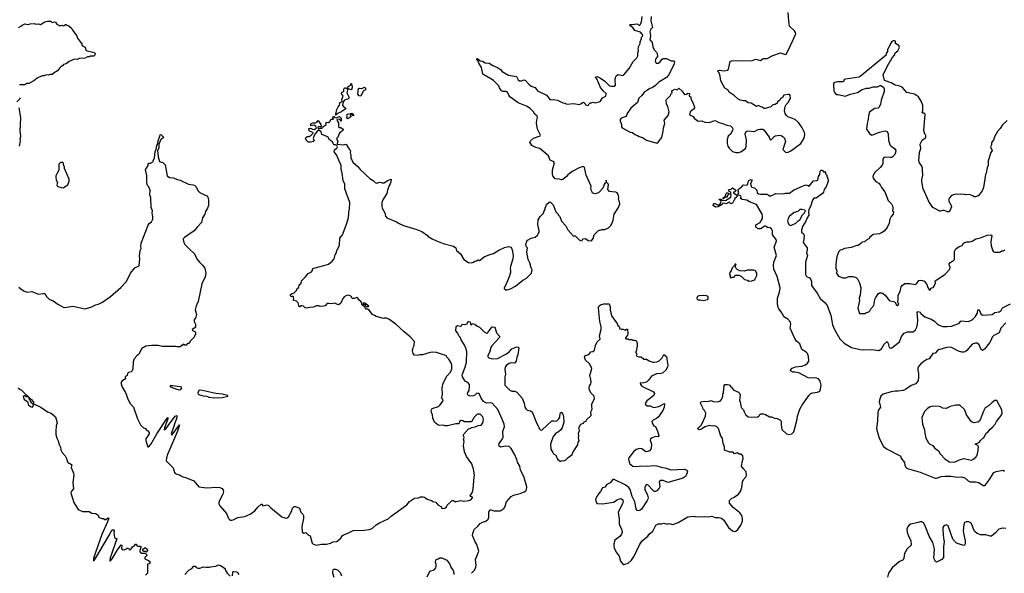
# Model space of a CAD drawing. Extents: x 2323203 to 2567568, y 883585 to 1022917.
# Tile 80 of 256: x 2408460 to 2422792, y 995994 to 1004060. Entities that reach past the tile are written whole.
import ezdxf

# ---------------------------------------------------------------- set-up
doc = ezdxf.new("R2010")
doc.units = 0

msp = doc.modelspace()

# ---------------------------------------------------------------- linework, layer by layer
at = {"layer": '0CON10XD'}
for points in [[(2417650, 1004105), (2417646, 1004045), (2417672, 1003945), (2417645, 1003922), (2417635, 1003900), (2417632, 1003885), (2417641, 1003831), (2417634, 1003766), (2417667, 1003725), (2417674, 1003665), (2417695, 1003622), (2417730, 1003585), (2417740, 1003565), (2417742, 1003525), (2417720, 1003495), (2417708, 1003455), (2417725, 1003428), (2417755, 1003427), (2417780, 1003440), (2417814, 1003486), (2417826, 1003494), (2417875, 1003493), (2417945, 1003460), (2417988, 1003458), (2417991, 1003445), (2417980, 1003405), (2417911, 1003255), (2417875, 1003216), (2417765, 1003147), (2417717, 1003103), (2417665, 1003069), (2417632, 1003058), (2417599, 1003031), (2417555, 1003009), (2417514, 1002955), (2417474, 1002915), (2417454, 1002855), (2417355, 1002769), (2417303, 1002695), (2417290, 1002650), (2417214, 1002626), (2417200, 1002605), (2417200, 1002585), (2417218, 1002535), (2417218, 1002498), (2417230, 1002485), (2417345, 1002422), (2417380, 1002415), (2417415, 1002388), (2417455, 1002372), (2417476, 1002356), (2417525, 1002342), (2417584, 1002304), (2417735, 1002263), (2417752, 1002275), (2417808, 1002345), (2417827, 1002435), (2417830, 1002485), (2417850, 1002545), (2417843, 1002595), (2417900, 1002665), (2417916, 1002715), (2417896, 1002796), (2417875, 1002830), (2417870, 1002885), (2417875, 1002898), (2417933, 1002955), (2417940, 1002975), (2417957, 1002993), (2417952, 1003015), (2417961, 1003029), (2417995, 1003048), (2418032, 1003038), (2418055, 1003060), (2418105, 1003020), (2418135, 1002970), (2418167, 1002973), (2418185, 1002990), (2418210, 1002985), (2418203, 1002943), (2418228, 1002938), (2418228, 1002905), (2418256, 1002855), (2418283, 1002785), (2418283, 1002775), (2418270, 1002755), (2418221, 1002715), (2418212, 1002672), (2418265, 1002648), (2418280, 1002625), (2418335, 1002581), (2418388, 1002588), (2418435, 1002566), (2418495, 1002560), (2418579, 1002589), (2418605, 1002582), (2418635, 1002564), (2418705, 1002544), (2418751, 1002521), (2418805, 1002511), (2418836, 1002485), (2418842, 1002465), (2418838, 1002445), (2418807, 1002393), (2418771, 1002365), (2418758, 1002315), (2418759, 1002255), (2418769, 1002215), (2418786, 1002186), (2418835, 1002140), (2418885, 1002126), (2418925, 1002126), (2418958, 1002135), (2419023, 1002185), (2419036, 1002214), (2419037, 1002305), (2419021, 1002395), (2419035, 1002429), (2419055, 1002440), (2419155, 1002430), (2419208, 1002462), (2419235, 1002467), (2419275, 1002464), (2419293, 1002453), (2419368, 1002348), (2419378, 1002318), (2419388, 1002308), (2419405, 1002312), (2419441, 1002359), (2419455, 1002368), (2419525, 1002377), (2419545, 1002372), (2419575, 1002352), (2419594, 1002334), (2419608, 1002285), (2419568, 1002168), (2419605, 1002131), (2419635, 1002124), (2419685, 1002149), (2419828, 1002255), (2419881, 1002335), (2419889, 1002385), (2419884, 1002415), (2419846, 1002495), (2419795, 1002562), (2419748, 1002605), (2419640, 1002645), (2419620, 1002665), (2419604, 1002694), (2419594, 1002735), (2419604, 1002795), (2419617, 1002825), (2419647, 1002855), (2419682, 1002915), (2419676, 1002956), (2419665, 1002968), (2419645, 1002972), (2419585, 1002958), (2419562, 1002925), (2419532, 1002905), (2419523, 1002887), (2419490, 1002865), (2419485, 1002840), (2419475, 1002840), (2419455, 1002823), (2419425, 1002817), (2419395, 1002790), (2419313, 1002767), (2419295, 1002767), (2419268, 1002785), (2419248, 1002788), (2419215, 1002807), (2419183, 1002793), (2419105, 1002842), (2419065, 1002846), (2419025, 1002876), (2418995, 1002879), (2418945, 1002889), (2418912, 1002905), (2418858, 1002955), (2418788, 1003005), (2418766, 1003036), (2418724, 1003064), (2418665, 1003170), (2418657, 1003235), (2418641, 1003285), (2418623, 1003303), (2418621, 1003315), (2418645, 1003326), (2418715, 1003314), (2418768, 1003325), (2418779, 1003341), (2418801, 1003449), (2418821, 1003459), (2419124, 1003464), (2419175, 1003483), (2419245, 1003467), (2419284, 1003496), (2419340, 1003495), (2419425, 1003540), (2419535, 1003577), (2419605, 1003553), (2419615, 1003557), (2419655, 1003628), (2419756, 1003855), (2419751, 1003875), (2419736, 1003895), (2419667, 1003965), (2419655, 1004044), (2419646, 1004164)], [(2408445, 1003947), (2408476, 1003964), (2408495, 1003982), (2408535, 1003998), (2408585, 1003990), (2408612, 1003998), (2408675, 1004003), (2408694, 1003994), (2408735, 1003997), (2408765, 1003990), (2408825, 1004030), (2408865, 1004038), (2408915, 1004038), (2408935, 1004020), (2408965, 1004028), (2408982, 1004022), (2409000, 1003995), (2409045, 1003972), (2409075, 1003978), (2409095, 1003970), (2409107, 1003973), (2409125, 1003990), (2409135, 1003990), (2409145, 1003980), (2409175, 1003970), (2409216, 1003936), (2409230, 1003905), (2409290, 1003825), (2409299, 1003789), (2409344, 1003734), (2409366, 1003716), (2409364, 1003684), (2409411, 1003661), (2409422, 1003615), (2409444, 1003604), (2409525, 1003588), (2409550, 1003575), (2409560, 1003565), (2409560, 1003555), (2409545, 1003530), (2409485, 1003530), (2409475, 1003520), (2409445, 1003520), (2409415, 1003500), (2409328, 1003492), (2409295, 1003480), (2409258, 1003482), (2409178, 1003452), (2409135, 1003418), (2409100, 1003405), (2409083, 1003387), (2409060, 1003375), (2409038, 1003355), (2409010, 1003315), (2408960, 1003285), (2408935, 1003262), (2408905, 1003262), (2408875, 1003252), (2408847, 1003257), (2408815, 1003242), (2408785, 1003242), (2408714, 1003206), (2408665, 1003168), (2408595, 1003132), (2408565, 1003128), (2408535, 1003112), (2408455, 1003110)], [(2417086, 1001554), (2417045, 1001558), (2417021, 1001585), (2417032, 1001652), (2417025, 1001670), (2417002, 1001692), (2416995, 1001720), (2416992, 1001685), (2416973, 1001667), (2416947, 1001603), (2416897, 1001545), (2416884, 1001536), (2416836, 1001524), (2416815, 1001526), (2416796, 1001535), (2416781, 1001565), (2416772, 1001605), (2416780, 1001635), (2416706, 1001795), (2416683, 1001905), (2416665, 1001923), (2416615, 1001906), (2416502, 1001848), (2416475, 1001823), (2416439, 1001801), (2416417, 1001773), (2416365, 1001730), (2416345, 1001727), (2416315, 1001738), (2416255, 1001742), (2416221, 1001785), (2416216, 1001805), (2416216, 1001865), (2416246, 1001975), (2416235, 1001990), (2416184, 1002014), (2416155, 1002077), (2416031, 1002181), (2415975, 1002199), (2415916, 1002226), (2415887, 1002275), (2415894, 1002295), (2415940, 1002335), (2416034, 1002366), (2416042, 1002375), (2415996, 1002466), (2415984, 1002555), (2415986, 1002595), (2415999, 1002635), (2415994, 1002655), (2415960, 1002685), (2415940, 1002715), (2415891, 1002765), (2415835, 1002801), (2415715, 1002846), (2415595, 1002935), (2415578, 1002958), (2415565, 1002995), (2415555, 1003008), (2415535, 1003014), (2415494, 1003014), (2415473, 1003023), (2415442, 1003065), (2415436, 1003095), (2415356, 1003175), (2415317, 1003197), (2415202, 1003265), (2415180, 1003365), (2415144, 1003425), (2415134, 1003454), (2415114, 1003475), (2415115, 1003490), (2415125, 1003496), (2415161, 1003461), (2415195, 1003454), (2415235, 1003431), (2415295, 1003426), (2415345, 1003390), (2415415, 1003364), (2415460, 1003335), (2415485, 1003304), (2415575, 1003249), (2415692, 1003232), (2415716, 1003185), (2415735, 1003168), (2415765, 1003168), (2415805, 1003181), (2415818, 1003178), (2415869, 1003119), (2415905, 1003091), (2415965, 1003071), (2415996, 1003025), (2416130, 1002960), (2416182, 1002892), (2416225, 1002899), (2416287, 1002885), (2416365, 1002847), (2416395, 1002842), (2416425, 1002829), (2416525, 1002837), (2416605, 1002826), (2416628, 1002832), (2416645, 1002850), (2416665, 1002858), (2416690, 1002835), (2416690, 1002825), (2416725, 1002810), (2416738, 1002812), (2416750, 1002835), (2416765, 1002848), (2416785, 1002848), (2416805, 1002858), (2416835, 1002850), (2416897, 1002863), (2416916, 1002874), (2416945, 1002923), (2416994, 1002945), (2416998, 1002975), (2416995, 1002986), (2416952, 1003022), (2416914, 1003074), (2416866, 1003186), (2416842, 1003228), (2416865, 1003234), (2416916, 1003206), (2416975, 1003164), (2417045, 1003097), (2417075, 1003089), (2417115, 1003089), (2417134, 1003106), (2417127, 1003185), (2417132, 1003215), (2417145, 1003248), (2417170, 1003260), (2417235, 1003248), (2417255, 1003254), (2417330, 1003350), (2417389, 1003451), (2417442, 1003505), (2417460, 1003535), (2417460, 1003575), (2417468, 1003605), (2417462, 1003635), (2417472, 1003675), (2417492, 1003715), (2417493, 1003735), (2417512, 1003785), (2417512, 1003805), (2417530, 1003825), (2417525, 1003846), (2417495, 1003876), (2417413, 1003903), (2417385, 1003948), (2417345, 1003970), (2417342, 1003985), (2417345, 1003990), (2417375, 1003988), (2417445, 1003998), (2417475, 1003980), (2417485, 1003982), (2417510, 1004025), (2417520, 1004105)], [(2422835, 1002592), (2422765, 1002528), (2422734, 1002476), (2422695, 1002432), (2422650, 1002355), (2422636, 1002304), (2422605, 1002270), (2422604, 1002236), (2422593, 1002207), (2422613, 1002155), (2422597, 1002125), (2422557, 1002003), (2422556, 1001934), (2422541, 1001899), (2422528, 1001825), (2422518, 1001805), (2422487, 1001615), (2422468, 1001565), (2422443, 1001527), (2422410, 1001495), (2422375, 1001478), (2422355, 1001478), (2422335, 1001492), (2422285, 1001512), (2422225, 1001508), (2422195, 1001518), (2422155, 1001512), (2422105, 1001518), (2422065, 1001512), (2422025, 1001498), (2421992, 1001465), (2421987, 1001445), (2421987, 1001415), (2421997, 1001385), (2422022, 1001345), (2422022, 1001335), (2421992, 1001265), (2421985, 1001258), (2421965, 1001258), (2421915, 1001282), (2421895, 1001282), (2421865, 1001268), (2421855, 1001270), (2421752, 1001325), (2421692, 1001412), (2421634, 1001544), (2421610, 1001595), (2421590, 1001695), (2421590, 1001725), (2421606, 1001796), (2421600, 1001865), (2421603, 1001895), (2421593, 1001925), (2421556, 1001976), (2421547, 1002005), (2421558, 1002125), (2421579, 1002185), (2421567, 1002245), (2421595, 1002302), (2421650, 1002345), (2421648, 1002375), (2421633, 1002393), (2421620, 1002445), (2421638, 1002685), (2421625, 1002700), (2421605, 1002700), (2421598, 1002708), (2421607, 1002735), (2421607, 1002815), (2421584, 1002874), (2421543, 1002935), (2421486, 1002976), (2421375, 1003000), (2421306, 1003076), (2421255, 1003097), (2421205, 1003104), (2421145, 1003140), (2421050, 1003175), (2421028, 1003255), (2421085, 1003380), (2421158, 1003505), (2421193, 1003545), (2421204, 1003576), (2421240, 1003605), (2421266, 1003654), (2421255, 1003682), (2421210, 1003715), (2421207, 1003745), (2421195, 1003752), (2421175, 1003753), (2421155, 1003742), (2421130, 1003705), (2421130, 1003695), (2421090, 1003625), (2421090, 1003595), (2421070, 1003565), (2421070, 1003545), (2421049, 1003521), (2420695, 1003231), (2420675, 1003223), (2420549, 1003201), (2420475, 1003194), (2420456, 1003185), (2420456, 1003165), (2420444, 1003156), (2420366, 1003154), (2420325, 1003143), (2420308, 1003132), (2420304, 1003115), (2420312, 1003025), (2420324, 1002994), (2420345, 1002971), (2420375, 1002971), (2420475, 1002944), (2420555, 1002975), (2420610, 1002990), (2420655, 1003000), (2420725, 1003041), (2420785, 1003061), (2420826, 1003064), (2420885, 1003080), (2420945, 1003082), (2420985, 1003100), (2420995, 1003100), (2421032, 1003075), (2421041, 1003051), (2421042, 1003015), (2421002, 1002885), (2420992, 1002828), (2420971, 1002785), (2420955, 1002769), (2420904, 1002766), (2420829, 1002711), (2420814, 1002665), (2420812, 1002605), (2420794, 1002545), (2420787, 1002465), (2420830, 1002400), (2420865, 1002379), (2420975, 1002420), (2421035, 1002436), (2421065, 1002439), (2421085, 1002432), (2421102, 1002395), (2421104, 1002306), (2421126, 1002236), (2421145, 1002215), (2421194, 1002185), (2421211, 1002155), (2421209, 1002125), (2421198, 1002095), (2421156, 1002054), (2421135, 1002050), (2421065, 1002055), (2421035, 1002045), (2421022, 1002018), (2421022, 1001965), (2421015, 1001942), (2420985, 1001906), (2420906, 1001834), (2420891, 1001815), (2420878, 1001775), (2420885, 1001750), (2420921, 1001701), (2420965, 1001678), (2420986, 1001656), (2421004, 1001614), (2421055, 1001550), (2421102, 1001425), (2421150, 1001375), (2421166, 1001346), (2421170, 1001315), (2421163, 1001275), (2421177, 1001255), (2421176, 1001225), (2421146, 1001194), (2421127, 1001155), (2421116, 1001095), (2421085, 1001032), (2421043, 1000977), (2421005, 1000952), (2420975, 1000939), (2420882, 1000928), (2420830, 1000885), (2420830, 1000875), (2420820, 1000865), (2420775, 1000842), (2420755, 1000822), (2420725, 1000820), (2420703, 1000797), (2420665, 1000772), (2420645, 1000772), (2420565, 1000743), (2420464, 1000726), (2420425, 1000707), (2420405, 1000700), (2420385, 1000682), (2420363, 1000635), (2420350, 1000585), (2420340, 1000485), (2420342, 1000435), (2420353, 1000403), (2420350, 1000365), (2420378, 1000325), (2420441, 1000301), (2420483, 1000297), (2420535, 1000317), (2420585, 1000316), (2420635, 1000303), (2420654, 1000284), (2420684, 1000224), (2420703, 1000155), (2420693, 1000045), (2420680, 1000005), (2420683, 999967), (2420658, 999855), (2420685, 999780), (2420762, 999778), (2420775, 999790), (2420820, 999805), (2420835, 999820), (2420848, 999845), (2420894, 999896), (2420908, 999985), (2420920, 1000010), (2420958, 1000065), (2420975, 1000079), (2421005, 1000081), (2421025, 1000074), (2421061, 1000041), (2421115, 999970), (2421197, 999947), (2421224, 999904), (2421235, 999898), (2421249, 999901), (2421257, 999915), (2421240, 999945), (2421249, 999989), (2421246, 1000044), (2421275, 1000101), (2421291, 1000169), (2421309, 1000191), (2421345, 1000214), (2421417, 1000217), (2421495, 1000200), (2421515, 1000211), (2421550, 1000260), (2421566, 1000266), (2421601, 1000261), (2421625, 1000248), (2421659, 1000209), (2421685, 1000148), (2421705, 1000120), (2421718, 1000122), (2421724, 1000146), (2421755, 1000160), (2421772, 1000178), (2421790, 1000225), (2421784, 1000256), (2421925, 1000348), (2421998, 1000425), (2422002, 1000455), (2421988, 1000485), (2421988, 1000502), (2422005, 1000520), (2422015, 1000520), (2422035, 1000540), (2422045, 1000540), (2422068, 1000565), (2422069, 1000681), (2422088, 1000722), (2422136, 1000754), (2422178, 1000772), (2422197, 1000803), (2422215, 1000813), (2422247, 1000823), (2422285, 1000823), (2422325, 1000832), (2422380, 1000865), (2422445, 1000882), (2422541, 1000919), (2422595, 1000927), (2422610, 1000915), (2422594, 1000825), (2422600, 1000765), (2422623, 1000693), (2422635, 1000680), (2422655, 1000672), (2422725, 1000672), (2422755, 1000692), (2422775, 1000692), (2422805, 1000708)], [(2413285, 1003040), (2413242, 1003052), (2413238, 1003065), (2413242, 1003085), (2413255, 1003098), (2413280, 1003105), (2413280, 1003125), (2413285, 1003128), (2413290, 1003125), (2413298, 1003085), (2413297, 1003053), (2413285, 1003040)], [(2413055, 1002670), (2413052, 1002675), (2413062, 1002685), (2413078, 1002752), (2413095, 1002788), (2413116, 1002814), (2413119, 1002835), (2413113, 1002847), (2413152, 1002868), (2413151, 1002899), (2413167, 1002945), (2413142, 1002985), (2413142, 1002995), (2413150, 1003005), (2413180, 1003015), (2413178, 1003045), (2413190, 1003065), (2413205, 1003068), (2413232, 1003052), (2413233, 1003035), (2413223, 1002995), (2413250, 1002935), (2413250, 1002915), (2413235, 1002900), (2413213, 1002897), (2413190, 1002885), (2413170, 1002865), (2413160, 1002815), (2413182, 1002782), (2413198, 1002778), (2413207, 1002763), (2413165, 1002730), (2413155, 1002730), (2413135, 1002710), (2413095, 1002698), (2413065, 1002672), (2413055, 1002670)], [(2413425, 1002947), (2413402, 1002952), (2413383, 1002975), (2413392, 1003055), (2413405, 1003062), (2413442, 1003058), (2413480, 1003075), (2413495, 1003060), (2413495, 1003040), (2413462, 1003018), (2413425, 1002947)], [(2408458, 1002925), (2408462, 1002915), (2408460, 1002905), (2408420, 1002865)], [(2408448, 1002775), (2408472, 1002635), (2408463, 1002435), (2408470, 1002365), (2408462, 1002315), (2408467, 1002295), (2408452, 1002215)], [(2413235, 1002613), (2413222, 1002625), (2413228, 1002655), (2413220, 1002675), (2413230, 1002685), (2413295, 1002697), (2413318, 1002678), (2413320, 1002665), (2413315, 1002660), (2413298, 1002678), (2413282, 1002678), (2413270, 1002665), (2413280, 1002655), (2413280, 1002645), (2413235, 1002613)], [(2412115, 996946), (2412274, 996815), (2412335, 996799), (2412355, 996801), (2412375, 996819), (2412414, 996895), (2412431, 996945), (2412454, 996966), (2412475, 996967), (2412535, 996941), (2412554, 996884), (2412581, 996855), (2412589, 996835), (2412589, 996795), (2412569, 996675), (2412574, 996594), (2412595, 996578), (2412625, 996590), (2412665, 996550), (2412689, 996539), (2412717, 996435), (2412725, 996422), (2412774, 996404), (2412855, 996421), (2412925, 996420), (2412985, 996433), (2413025, 996453), (2413075, 996457), (2413135, 996506), (2413160, 996545), (2413174, 996556), (2413235, 996577), (2413315, 996620), (2413475, 996621), (2413545, 996633), (2413590, 996645), (2413651, 996699), (2413695, 996728), (2413825, 996788), (2413865, 996828), (2414095, 996992), (2414135, 997038), (2414205, 997087), (2414266, 997094), (2414295, 997108), (2414335, 997108), (2414352, 997102), (2414390, 997075), (2414455, 997053), (2414475, 997040), (2414515, 997030), (2414545, 996992), (2414600, 996965), (2414602, 996942), (2414615, 996938), (2414646, 996944), (2414675, 996962), (2414684, 996986), (2414753, 997057), (2414765, 997058), (2414795, 997038), (2414815, 997038), (2414875, 997057), (2414925, 997047), (2414996, 997054), (2415027, 997065), (2415050, 997095), (2415050, 997105), (2415024, 997114), (2415018, 997125), (2415049, 997175), (2415063, 997225), (2415073, 997393), (2415080, 997425), (2415066, 997516), (2415053, 997555), (2415041, 997591), (2414964, 997694), (2414936, 997765), (2414919, 997855), (2414930, 997915), (2414918, 997945), (2414932, 997975), (2414922, 997995), (2414922, 998015), (2414992, 998098), (2415025, 998110), (2415035, 998120), (2415092, 998128), (2415135, 998148), (2415175, 998152), (2415197, 998175), (2415206, 998204), (2415210, 998235), (2415202, 998275), (2415165, 998312), (2415125, 998313), (2415112, 998308), (2415075, 998268), (2415035, 998200), (2414935, 998200), (2414910, 998215), (2414885, 998220), (2414864, 998206), (2414857, 998183), (2414845, 998172), (2414808, 998172), (2414685, 998144), (2414655, 998144), (2414623, 998153), (2414565, 998149), (2414545, 998156), (2414497, 998197), (2414473, 998255), (2414469, 998305), (2414454, 998335), (2414450, 998365), (2414465, 998396), (2414555, 998426), (2414575, 998442), (2414623, 998505), (2414620, 998525), (2414602, 998545), (2414603, 998557), (2414612, 998598), (2414611, 998695), (2414622, 998765), (2414678, 998865), (2414732, 998925), (2414750, 998975), (2414752, 999025), (2414742, 999062), (2414708, 999115), (2414678, 999145), (2414673, 999163), (2414525, 999211), (2414475, 999217), (2414435, 999212), (2414323, 999177), (2414285, 999179), (2414245, 999166), (2414205, 999172), (2414188, 999195), (2414180, 999235), (2414188, 999285), (2414200, 999315), (2414205, 999370), (2414145, 999439), (2414055, 999511), (2413934, 999624), (2413835, 999696), (2413795, 999710), (2413765, 999710), (2413754, 999704), (2413647, 999737), (2413625, 999752), (2413594, 999764), (2413547, 999827), (2413525, 999840), (2413505, 999840), (2413490, 999855), (2413488, 999868), (2413442, 999912), (2413440, 999935), (2413428, 999955), (2413405, 999970), (2413382, 1000005), (2413365, 1000011), (2413332, 999998), (2413305, 1000000), (2413292, 1000012), (2413290, 1000025), (2413245, 1000044), (2413215, 1000043), (2413185, 1000023), (2413165, 999998), (2413135, 999930), (2413105, 999907), (2413085, 999908), (2413045, 999929), (2413005, 999921), (2412955, 999927), (2412935, 999923), (2412905, 999893), (2412884, 999884), (2412835, 999882), (2412815, 999890), (2412775, 999892), (2412735, 999872), (2412682, 999868), (2412635, 999857), (2412615, 999860), (2412590, 999885), (2412572, 999892), (2412555, 999892), (2412538, 999875), (2412530, 999875), (2412512, 999935), (2412488, 999958), (2412451, 999971), (2412442, 999985), (2412448, 999995), (2412445, 1000020), (2412435, 1000030), (2412415, 1000020), (2412400, 1000035), (2412402, 1000055), (2412425, 1000072), (2412455, 1000082), (2412488, 1000115), (2412498, 1000145), (2412525, 1000160), (2412530, 1000195), (2412558, 1000222), (2412562, 1000255), (2412622, 1000315), (2412657, 1000363), (2412708, 1000385), (2412720, 1000405), (2412722, 1000428), (2412741, 1000439), (2412855, 1000467), (2412955, 1000498), (2413009, 1000541), (2413038, 1000575), (2413052, 1000635), (2413068, 1000655), (2413078, 1000695), (2413115, 1000770), (2413122, 1000875), (2413159, 1000925), (2413212, 1001065), (2413239, 1001155), (2413251, 1001225), (2413250, 1001255), (2413262, 1001305), (2413266, 1001396), (2413194, 1001594), (2413191, 1001665), (2413167, 1001717), (2413156, 1001825), (2413139, 1001885), (2413139, 1001935), (2413070, 1002090), (2413037, 1002135), (2413043, 1002165), (2413075, 1002190), (2413084, 1002205), (2413075, 1002228), (2413056, 1002236), (2413035, 1002238), (2413024, 1002254), (2413015, 1002282), (2412971, 1002311), (2412943, 1002353), (2412860, 1002385), (2412846, 1002426), (2412815, 1002448), (2412805, 1002448), (2412795, 1002438), (2412761, 1002399), (2412740, 1002365), (2412733, 1002327), (2412746, 1002294), (2412735, 1002283), (2412695, 1002273), (2412665, 1002273), (2412650, 1002285), (2412635, 1002300), (2412620, 1002335), (2412643, 1002357), (2412672, 1002358), (2412705, 1002378), (2412730, 1002405), (2412727, 1002417), (2412677, 1002437), (2412668, 1002465), (2412670, 1002475), (2412695, 1002478), (2412724, 1002464), (2412745, 1002461), (2412772, 1002475), (2412780, 1002485), (2412773, 1002503), (2412745, 1002522), (2412700, 1002515), (2412693, 1002525), (2412702, 1002545), (2412725, 1002558), (2412765, 1002558), (2412785, 1002568), (2412805, 1002590), (2412842, 1002535), (2412850, 1002505), (2412845, 1002500), (2412805, 1002498), (2412800, 1002485), (2412815, 1002472), (2412835, 1002480), (2412865, 1002480), (2412870, 1002495), (2412920, 1002535), (2412922, 1002568), (2412955, 1002562), (2412976, 1002574), (2412995, 1002612), (2413025, 1002610), (2413027, 1002617), (2413020, 1002625), (2413025, 1002648), (2413035, 1002650), (2413043, 1002633), (2413065, 1002628), (2413115, 1002650), (2413140, 1002625), (2413138, 1002582), (2413128, 1002598), (2413105, 1002608), (2413083, 1002607), (2413078, 1002595), (2413102, 1002555), (2413101, 1002501), (2413111, 1002491), (2413135, 1002487), (2413170, 1002465), (2413166, 1002444), (2413138, 1002425), (2413116, 1002404), (2413085, 1002340), (2413073, 1002327), (2413092, 1002285), (2413080, 1002255), (2413082, 1002245), (2413175, 1002237), (2413205, 1002248), (2413215, 1002238), (2413254, 1002175), (2413274, 1002155), (2413270, 1002125), (2413280, 1002085), (2413278, 1002045), (2413311, 1001985), (2413386, 1001916), (2413415, 1001877), (2413476, 1001826), (2413497, 1001797), (2413555, 1001746), (2413607, 1001717), (2413635, 1001687), (2413655, 1001679), (2413705, 1001692), (2413734, 1001684), (2413766, 1001684), (2413812, 1001718), (2413868, 1001738), (2413864, 1001695), (2413854, 1001666), (2413838, 1001645), (2413813, 1001575), (2413804, 1001525), (2413746, 1001434), (2413731, 1001395), (2413729, 1001345), (2413736, 1001316), (2413773, 1001245), (2413786, 1001195), (2413805, 1001175), (2413945, 1001114), (2413975, 1001094), (2414045, 1001063), (2414242, 1001005), (2414315, 1000976), (2414398, 1000915), (2414405, 1000902), (2414462, 1000865), (2414525, 1000838), (2414625, 1000799), (2414775, 1000759), (2414808, 1000735), (2414817, 1000695), (2414875, 1000647), (2414924, 1000564), (2414995, 1000523), (2415035, 1000519), (2415064, 1000526), (2415085, 1000543), (2415110, 1000545), (2415135, 1000562), (2415155, 1000552), (2415222, 1000605), (2415305, 1000641), (2415355, 1000653), (2415435, 1000704), (2415515, 1000741), (2415575, 1000754), (2415608, 1000745), (2415621, 1000731), (2415630, 1000705), (2415643, 1000625), (2415636, 1000575), (2415602, 1000465), (2415600, 1000435), (2415606, 1000405), (2415602, 1000375), (2415584, 1000315), (2415534, 1000196), (2415510, 1000155), (2415512, 1000142), (2415535, 1000122), (2415555, 1000122), (2415605, 1000138), (2415675, 1000179), (2415785, 1000263), (2415835, 1000293), (2415912, 1000365), (2415920, 1000415), (2415903, 1000445), (2415887, 1000515), (2415863, 1000565), (2415841, 1000675), (2415854, 1000734), (2415833, 1000755), (2415828, 1000785), (2415842, 1000835), (2415854, 1000846), (2415905, 1000877), (2415965, 1000892), (2415995, 1000918), (2416008, 1000938), (2416022, 1000965), (2416023, 1000985), (2416000, 1001075), (2416008, 1001145), (2416037, 1001193), (2416085, 1001240), (2416093, 1001277), (2416110, 1001295), (2416110, 1001325), (2416120, 1001335), (2416130, 1001365), (2416165, 1001400), (2416185, 1001400), (2416225, 1001360), (2416265, 1001260), (2416300, 1001225), (2416300, 1001215), (2416321, 1001191), (2416348, 1001125), (2416408, 1001055), (2416437, 1000997), (2416515, 1000910), (2416545, 1000910), (2416605, 1000850), (2416625, 1000842), (2416645, 1000840), (2416650, 1000855), (2416663, 1000867), (2416695, 1000870), (2416733, 1000843), (2416785, 1000840), (2416806, 1000874), (2416824, 1000926), (2416884, 1000986), (2416935, 1001002), (2416975, 1001003), (2417030, 1001025), (2417065, 1001060), (2417078, 1001085), (2417099, 1001141), (2417111, 1001225), (2417176, 1001324), (2417194, 1001375), (2417192, 1001405), (2417176, 1001445), (2417181, 1001475), (2417173, 1001515), (2417155, 1001537), (2417135, 1001549), (2417086, 1001554)], [(2408447, 1000165), (2408475, 1000137), (2408525, 1000106), (2408575, 1000089), (2408635, 1000101), (2408735, 1000061), (2408795, 1000071), (2408825, 1000069), (2408849, 1000025), (2408890, 999990), (2408948, 999965), (2409014, 999914), (2409093, 999873), (2409115, 999868), (2409235, 999888), (2409415, 999847), (2409512, 999875), (2409555, 999902), (2409615, 999920), (2409667, 999945), (2409782, 1000028), (2409930, 1000160), (2410014, 1000246), (2410075, 1000368), (2410138, 1000445), (2410201, 1000475), (2410209, 1000575), (2410204, 1000615), (2410212, 1000695), (2410230, 1000725), (2410223, 1000755), (2410228, 1000805), (2410329, 1001065), (2410345, 1001090), (2410378, 1001115), (2410397, 1001155), (2410398, 1001188), (2410389, 1001245), (2410391, 1001275), (2410376, 1001325), (2410367, 1001465), (2410354, 1001506), (2410357, 1001575), (2410340, 1001625), (2410322, 1001645), (2410313, 1001687), (2410310, 1001785), (2410292, 1001875), (2410304, 1001896), (2410328, 1001935), (2410330, 1001955), (2410342, 1001968), (2410365, 1001970), (2410408, 1001995), (2410402, 1002005), (2410421, 1002045), (2410430, 1002135), (2410447, 1002173), (2410454, 1002225), (2410469, 1002251), (2410476, 1002295), (2410498, 1002365), (2410505, 1002382), (2410515, 1002388), (2410560, 1002345), (2410516, 1002314), (2410486, 1002244), (2410483, 1002187), (2410466, 1002154), (2410474, 1002064), (2410493, 1001995), (2410545, 1001979), (2410576, 1001945), (2410609, 1001785), (2410642, 1001762), (2410695, 1001754), (2410755, 1001731), (2410795, 1001724), (2410915, 1001664), (2410985, 1001654), (2411008, 1001645), (2411025, 1001630), (2411060, 1001565), (2411080, 1001540), (2411158, 1001505), (2411184, 1001494), (2411198, 1001475), (2411207, 1001435), (2411206, 1001354), (2411196, 1001314), (2411166, 1001265), (2411155, 1001228), (2411121, 1001175), (2411106, 1001105), (2411041, 1001039), (2410998, 1000982), (2410857, 1000885), (2410840, 1000865), (2410839, 1000855), (2410850, 1000815), (2410866, 1000785), (2410935, 1000710), (2410999, 1000655), (2411050, 1000560), (2411075, 1000529), (2411123, 1000485), (2411155, 1000438), (2411161, 1000415), (2411169, 1000365), (2411162, 1000315), (2411109, 1000211), (2411057, 999955), (2411028, 999892), (2411012, 999835), (2411032, 999765), (2411022, 999725), (2411002, 999685), (2411002, 999665), (2411020, 999625), (2411018, 999585), (2411009, 999571), (2410970, 999545), (2410975, 999530), (2411007, 999517), (2411020, 999505), (2411020, 999475), (2411010, 999465), (2411000, 999435), (2410940, 999375), (2410925, 999340), (2410905, 999340), (2410885, 999320), (2410865, 999320), (2410845, 999330), (2410835, 999320), (2410825, 999320), (2410795, 999292), (2410745, 999292), (2410735, 999298), (2410535, 999297), (2410474, 999314), (2410385, 999312), (2410297, 999303), (2410240, 999270), (2410195, 999189), (2410165, 999164), (2410125, 999117), (2410114, 999075), (2410109, 998975), (2410095, 998944), (2410085, 998931), (2410045, 998920), (2410028, 998905), (2410022, 998875), (2409993, 998855), (2410000, 998825), (2409948, 998795), (2409934, 998776), (2409953, 998705), (2409996, 998636), (2410008, 998602), (2410035, 998530), (2410070, 998470), (2410116, 998415), (2410174, 998245), (2410217, 998155), (2410262, 998112), (2410292, 998105), (2410305, 998080), (2410325, 998072), (2410346, 998046), (2410346, 998025), (2410296, 997955), (2410296, 997925), (2410325, 997837), (2410335, 997836), (2410345, 997844), (2410375, 997882), (2410454, 998026), (2410605, 998256), (2410616, 998266), (2410616, 998245), (2410566, 998115), (2410562, 998082), (2410585, 998100), (2410625, 998150), (2410725, 998283), (2410748, 998295), (2410745, 998262), (2410667, 998025), (2410675, 998008), (2410787, 998157), (2410759, 998065), (2410612, 997725), (2410595, 997675), (2410593, 997633), (2410692, 997532), (2410715, 997462), (2410725, 997449), (2410795, 997423), (2410825, 997403), (2410887, 997387), (2410993, 997343), (2411068, 997255), (2411185, 997238), (2411325, 997250), (2411375, 997245), (2411409, 997229), (2411423, 997205), (2411425, 997185), (2411415, 997149), (2411366, 997055), (2411358, 997025), (2411360, 997005), (2411375, 996976), (2411470, 996865), (2411499, 996795), (2411525, 996770), (2411545, 996766), (2411565, 996771), (2411633, 996807), (2411735, 996824), (2411817, 996855), (2411884, 996906), (2411925, 996960), (2411975, 997000), (2411985, 997000), (2411998, 996978), (2412055, 996990), (2412075, 996986), (2412115, 996946)], [(2409095, 1001612), (2409160, 1001655), (2409182, 1001705), (2409182, 1001735), (2409113, 1001893), (2409112, 1001912), (2409098, 1001945), (2409097, 1001967), (2409085, 1001980), (2409055, 1001980), (2409032, 1001955), (2409032, 1001865), (2409000, 1001815), (2408988, 1001785), (2408987, 1001765), (2408993, 1001725), (2409010, 1001685), (2409000, 1001655), (2409005, 1001640), (2409015, 1001630), (2409063, 1001613), (2409095, 1001612)], [(2417658, 998865), (2417615, 998806), (2417585, 998781), (2417525, 998763), (2417495, 998770), (2417492, 998765), (2417497, 998745), (2417515, 998722), (2417685, 998640), (2417701, 998615), (2417689, 998585), (2417590, 998505), (2417565, 998470), (2417567, 998455), (2417593, 998433), (2417635, 998436), (2417675, 998414), (2417695, 998412), (2417765, 998424), (2417845, 998468), (2417847, 998455), (2417840, 998415), (2417820, 998365), (2417760, 998275), (2417731, 998249), (2417680, 998225), (2417662, 998205), (2417665, 998180), (2417692, 998145), (2417713, 998133), (2417746, 998066), (2417762, 997995), (2417755, 997982), (2417715, 997988), (2417665, 997970), (2417642, 997955), (2417638, 997935), (2417658, 997875), (2417650, 997815), (2417636, 997784), (2417605, 997767), (2417575, 997766), (2417516, 997806), (2417485, 997812), (2417435, 997798), (2417395, 997762), (2417328, 997675), (2417320, 997655), (2417338, 997595), (2417383, 997555), (2417445, 997548), (2417511, 997559), (2417595, 997556), (2417685, 997567), (2417735, 997559), (2417795, 997539), (2417875, 997527), (2417935, 997502), (2418135, 997511), (2418170, 997495), (2418179, 997475), (2418172, 997445), (2418150, 997405), (2418124, 997385), (2418085, 997370), (2417895, 997318), (2417825, 997346), (2417781, 997345), (2417770, 997325), (2417776, 997255), (2417766, 997235), (2417734, 997195), (2417715, 997186), (2417697, 997187), (2417679, 997199), (2417605, 997281), (2417585, 997286), (2417572, 997278), (2417560, 997245), (2417560, 997215), (2417596, 997135), (2417606, 997095), (2417603, 997075), (2417595, 997055), (2417510, 996930), (2417485, 996907), (2417468, 996902), (2417448, 996908), (2417434, 996934), (2417416, 997035), (2417373, 997115), (2417344, 997215), (2417325, 997244), (2417275, 997283), (2417115, 997363), (2417095, 997360), (2417055, 997312), (2417005, 997288), (2416975, 997250), (2416945, 997238), (2416915, 997188), (2416885, 997152), (2416848, 997085), (2416842, 997075), (2416848, 997052), (2416854, 997024), (2416863, 997013), (2416945, 997004), (2417105, 997031), (2417155, 997066), (2417203, 997083), (2417221, 997081), (2417237, 997065), (2417243, 997045), (2417236, 997004), (2417170, 996885), (2417186, 996784), (2417188, 996715), (2417197, 996685), (2417222, 996642), (2417230, 996595), (2417220, 996565), (2417198, 996532), (2417124, 996476), (2417107, 996423), (2417107, 996395), (2417113, 996365), (2417142, 996302), (2417187, 996245), (2417203, 996173), (2417244, 996124), (2417255, 996121), (2417315, 996141), (2417366, 996185), (2417404, 996245), (2417483, 996407), (2417523, 996465), (2417605, 996536), (2417625, 996566), (2417675, 996608), (2417722, 996695), (2417755, 996717), (2417804, 996716), (2417835, 996724), (2417885, 996708), (2417915, 996720), (2417965, 996703), (2418044, 996736), (2418184, 996816), (2418275, 996828), (2418285, 996822), (2418405, 996818), (2418425, 996822), (2418485, 996819), (2418535, 996829), (2418585, 996807), (2418635, 996809), (2418675, 996797), (2418708, 996768), (2418775, 996663), (2418838, 996615), (2418865, 996603), (2418885, 996607), (2418915, 996632), (2418956, 996695), (2418980, 996755), (2418983, 996793), (2418971, 996835), (2418941, 996875), (2418846, 996955), (2418791, 997015), (2418793, 997055), (2418825, 997087), (2418850, 997100), (2418916, 997144), (2418951, 997185), (2418972, 997245), (2418981, 997329), (2418998, 997362), (2419033, 997405), (2419040, 997425), (2419034, 997474), (2418990, 997520), (2418969, 997555), (2418977, 997613), (2418992, 997665), (2418988, 997705), (2418955, 997730), (2418935, 997732), (2418909, 997749), (2418867, 997737), (2418845, 997757), (2418795, 997757), (2418717, 997787), (2418717, 997835), (2418701, 997885), (2418688, 997965), (2418665, 997990), (2418632, 998105), (2418605, 998132), (2418575, 998142), (2418545, 998138), (2418495, 998147), (2418432, 998128), (2418385, 998093), (2418355, 998082), (2418335, 998090), (2418333, 998097), (2418345, 998120), (2418382, 998155), (2418441, 998285), (2418447, 998325), (2418430, 998365), (2418410, 998385), (2418404, 998405), (2418372, 998475), (2418370, 998485), (2418378, 998492), (2418425, 998503), (2418475, 998496), (2418525, 998510), (2418555, 998497), (2418615, 998494), (2418663, 998507), (2418677, 998525), (2418693, 998575), (2418693, 998605), (2418703, 998627), (2418715, 998730), (2418725, 998747), (2418765, 998747), (2418785, 998738), (2418854, 998664), (2418925, 998632), (2418938, 998618), (2418947, 998595), (2418937, 998515), (2418950, 998475), (2418957, 998425), (2418967, 998405), (2418997, 998375), (2419004, 998345), (2419025, 998308), (2419065, 998274), (2419115, 998270), (2419155, 998276), (2419195, 998268), (2419225, 998290), (2419235, 998310), (2419255, 998318), (2419283, 998317), (2419315, 998308), (2419375, 998272), (2419405, 998272), (2419445, 998253), (2419485, 998248), (2419533, 998223), (2419542, 998205), (2419542, 998155), (2419555, 998090), (2419620, 998025), (2419655, 998018), (2419700, 998025), (2419728, 998055), (2419750, 998125), (2419751, 998149), (2419775, 998240), (2419780, 998285), (2419814, 998386), (2419858, 998462), (2419910, 998525), (2419945, 998583), (2419978, 998612), (2420005, 998624), (2420075, 998632), (2420105, 998650), (2420118, 998675), (2420124, 998734), (2420113, 998795), (2420087, 998825), (2420065, 998836), (2420044, 998844), (2419965, 998839), (2419936, 998844), (2419803, 998913), (2419745, 998926), (2419714, 998924), (2419680, 998945), (2419680, 998955), (2419705, 998982), (2419755, 999004), (2419845, 999012), (2419898, 999032), (2419929, 999055), (2419946, 999085), (2419943, 999155), (2419927, 999195), (2419908, 999215), (2419846, 999256), (2419818, 999335), (2419766, 999376), (2419743, 999413), (2419677, 999565), (2419683, 999625), (2419678, 999655), (2419643, 999695), (2419583, 999733), (2419558, 999785), (2419508, 999845), (2419499, 999865), (2419492, 999918), (2419493, 1000005), (2419522, 1000088), (2419530, 1000155), (2419488, 1000318), (2419438, 1000425), (2419433, 1000485), (2419438, 1000525), (2419478, 1000625), (2419441, 1000745), (2419474, 1000835), (2419469, 1000855), (2419420, 1000925), (2419416, 1000985), (2419401, 1001011), (2419386, 1001026), (2419345, 1001034), (2419315, 1001051), (2419305, 1001051), (2419244, 1001014), (2419215, 1001012), (2419181, 1001031), (2419173, 1001047), (2419177, 1001073), (2419236, 1001104), (2419271, 1001165), (2419274, 1001195), (2419268, 1001225), (2419186, 1001366), (2419081, 1001405), (2419042, 1001432), (2418975, 1001441), (2418950, 1001455), (2418962, 1001485), (2418958, 1001495), (2418923, 1001503), (2418912, 1001512), (2418927, 1001537), (2418917, 1001565), (2418920, 1001585), (2418940, 1001605), (2418963, 1001617), (2418995, 1001652), (2419045, 1001650), (2419060, 1001665), (2419063, 1001695), (2419074, 1001715), (2419095, 1001728), (2419109, 1001729), (2419117, 1001725), (2419119, 1001705), (2419097, 1001673), (2419105, 1001630), (2419118, 1001618), (2419155, 1001612), (2419190, 1001575), (2419197, 1001535), (2419214, 1001524), (2419245, 1001516), (2419335, 1001516), (2419364, 1001504), (2419385, 1001487), (2419465, 1001528), (2419573, 1001523), (2419605, 1001533), (2419665, 1001530), (2419725, 1001576), (2419828, 1001625), (2419905, 1001652), (2419930, 1001645), (2419945, 1001630), (2420015, 1001711), (2420065, 1001717), (2420076, 1001724), (2420088, 1001775), (2420107, 1001803), (2420114, 1001855), (2420125, 1001867), (2420140, 1001865), (2420165, 1001840), (2420178, 1001848), (2420190, 1001835), (2420190, 1001815), (2420210, 1001795), (2420210, 1001775), (2420220, 1001765), (2420220, 1001745), (2420228, 1001735), (2420227, 1001707), (2420199, 1001625), (2420169, 1001585), (2420160, 1001545), (2420145, 1001526), (2420055, 1001460), (2420019, 1001461), (2419998, 1001432), (2419972, 1001338), (2419947, 1001295), (2419941, 1001255), (2419945, 1001212), (2419922, 1001175), (2419905, 1001122), (2419853, 1001045), (2419838, 1000995), (2419842, 1000965), (2419868, 1000938), (2419878, 1000918), (2419876, 1000855), (2419866, 1000815), (2419922, 1000735), (2419924, 1000705), (2419914, 1000665), (2419926, 1000625), (2419899, 1000529), (2419897, 1000345), (2419915, 1000320), (2419955, 1000300), (2419974, 1000274), (2419984, 1000246), (2419985, 1000188), (2420068, 1000075), (2420110, 1000000), (2420186, 999935), (2420216, 999895), (2420268, 999755), (2420293, 999613), (2420324, 999534), (2420400, 999410), (2420459, 999345), (2420566, 999286), (2420696, 999254), (2420745, 999249), (2420865, 999253), (2420965, 999238), (2421006, 999264), (2421045, 999333), (2421085, 999370), (2421102, 999342), (2421116, 999286), (2421135, 999274), (2421155, 999278), (2421265, 999364), (2421297, 999445), (2421335, 999491), (2421385, 999512), (2421465, 999513), (2421499, 999541), (2421519, 999581), (2421529, 999625), (2421532, 999682), (2421523, 999795), (2421534, 999806), (2421565, 999798), (2421578, 999778), (2421635, 999730), (2421726, 999695), (2421775, 999666), (2421815, 999627), (2421845, 999608), (2421895, 999589), (2421960, 999590)], [(2418588, 1001328), (2418552, 1001355), (2418560, 1001375), (2418575, 1001382), (2418585, 1001382), (2418615, 1001360), (2418647, 1001363), (2418668, 1001395), (2418670, 1001415), (2418658, 1001428), (2418644, 1001434), (2418642, 1001445), (2418666, 1001446), (2418692, 1001432), (2418735, 1001427), (2418812, 1001475), (2418818, 1001505), (2418810, 1001515), (2418810, 1001545), (2418783, 1001563), (2418778, 1001575), (2418785, 1001588), (2418815, 1001592), (2418835, 1001608), (2418882, 1001575), (2418876, 1001554), (2418852, 1001548), (2418850, 1001535), (2418900, 1001505), (2418902, 1001485), (2418896, 1001474), (2418870, 1001455), (2418862, 1001425), (2418850, 1001415), (2418835, 1001388), (2418808, 1001378), (2418796, 1001396), (2418785, 1001402), (2418745, 1001378), (2418704, 1001386), (2418690, 1001380), (2418675, 1001360), (2418625, 1001333), (2418588, 1001328)], [(2418705, 1001450), (2418700, 1001455), (2418702, 1001465), (2418728, 1001482), (2418742, 1001525), (2418755, 1001537), (2418770, 1001535), (2418780, 1001525), (2418780, 1001515), (2418760, 1001495), (2418760, 1001475), (2418728, 1001472), (2418705, 1001450)], [(2419680, 1001060), (2419695, 1001064), (2419756, 1001094), (2419791, 1001129), (2419816, 1001145), (2419855, 1001217), (2419884, 1001246), (2419898, 1001275), (2419890, 1001285), (2419846, 1001296), (2419815, 1001294), (2419785, 1001266), (2419735, 1001249), (2419663, 1001197), (2419646, 1001164), (2419638, 1001125), (2419641, 1001105), (2419659, 1001069), (2419680, 1001060)], [(2419075, 1000250), (2419115, 1000254), (2419145, 1000263), (2419160, 1000275), (2419192, 1000335), (2419192, 1000365), (2419169, 1000399), (2419145, 1000412), (2419055, 1000412), (2419005, 1000398), (2418943, 1000403), (2418905, 1000420), (2418890, 1000435), (2418880, 1000455), (2418880, 1000485), (2418890, 1000495), (2418885, 1000500), (2418872, 1000498), (2418868, 1000482), (2418830, 1000445), (2418817, 1000403), (2418798, 1000375), (2418792, 1000345), (2418800, 1000335), (2418800, 1000305), (2418815, 1000300), (2418822, 1000308), (2418853, 1000307), (2418867, 1000313), (2418875, 1000340), (2418935, 1000340), (2418969, 1000319), (2419008, 1000275), (2419055, 1000267), (2419075, 1000250)], [(2418405, 999969), (2418435, 999974), (2418470, 999985), (2418480, 999995), (2418480, 1000025), (2418456, 1000036), (2418415, 1000043), (2418345, 1000037), (2418328, 1000025), (2418318, 1000005), (2418322, 999985), (2418335, 999980), (2418365, 999980), (2418405, 999969)], [(2413535, 999880), (2413540, 999885), (2413485, 999930), (2413462, 999928), (2413462, 999912), (2413488, 999908), (2413490, 999895), (2413502, 999882), (2413535, 999880)], [(2415036, 995994), (2415078, 996042), (2415099, 996085), (2415103, 996115), (2415094, 996195), (2415142, 996315), (2415116, 996415), (2415090, 996455), (2415053, 996545), (2415054, 996576), (2415075, 996630), (2415129, 996681), (2415161, 996719), (2415195, 996739), (2415245, 996754), (2415277, 996783), (2415288, 996805), (2415290, 996885), (2415302, 996918), (2415315, 996920), (2415365, 996906), (2415455, 996903), (2415465, 996908), (2415505, 996938), (2415520, 996960), (2415548, 997035), (2415615, 997113), (2415650, 997135), (2415744, 997156), (2415805, 997180), (2415828, 997195), (2415836, 997214), (2415841, 997255), (2415797, 997405), (2415751, 997495), (2415738, 997555), (2415705, 997615), (2415695, 997654), (2415661, 997729), (2415615, 997814), (2415585, 997840), (2415525, 997846), (2415465, 997831), (2415440, 997845), (2415434, 997865), (2415439, 997885), (2415488, 997952), (2415497, 997973), (2415492, 998065), (2415517, 998127), (2415510, 998165), (2415481, 998241), (2415421, 998381), (2415335, 998474), (2415315, 998479), (2415255, 998475), (2415211, 998495), (2415176, 998545), (2415152, 998602), (2415136, 998616), (2415113, 998617), (2415085, 998588), (2415065, 998578), (2415025, 998576), (2414988, 998585), (2414980, 998605), (2414985, 998630), (2415003, 998657), (2415009, 998705), (2415006, 998746), (2414985, 998772), (2414945, 998791), (2414922, 998832), (2414907, 998855), (2414903, 998885), (2414943, 998997), (2414962, 999068), (2414967, 999225), (2414954, 999275), (2414928, 999328), (2414884, 999394), (2414872, 999432), (2414850, 999455), (2414838, 999495), (2414808, 999525), (2414815, 999590), (2414835, 999602), (2414876, 999594), (2414890, 999605), (2414900, 999625), (2414935, 999620), (2414972, 999628), (2414984, 999656), (2414995, 999662), (2415015, 999660), (2415022, 999625), (2415035, 999610), (2415048, 999632), (2415086, 999626), (2415115, 999601), (2415155, 999582), (2415221, 999511), (2415255, 999493), (2415266, 999494), (2415281, 999509), (2415331, 999579), (2415345, 999584), (2415369, 999579), (2415380, 999565), (2415399, 999499), (2415449, 999445), (2415439, 999425), (2415331, 999309), (2415316, 999285), (2415298, 999212), (2415272, 999165), (2415275, 999150), (2415290, 999135), (2415335, 999117), (2415415, 999124), (2415545, 999194), (2415592, 999228), (2415625, 999264), (2415695, 999296), (2415715, 999290), (2415727, 999277), (2415713, 999177), (2415698, 999142), (2415686, 999084), (2415662, 999058), (2415615, 999061), (2415585, 999050), (2415544, 999025), (2415528, 998995), (2415522, 998965), (2415531, 998895), (2415522, 998855), (2415524, 998735), (2415595, 998664), (2415625, 998650), (2415668, 998648), (2415694, 998635), (2415772, 998545), (2415801, 998475), (2415814, 998414), (2415834, 998384), (2415845, 998372), (2415895, 998360), (2415919, 998345), (2415984, 998184), (2416014, 998134), (2416021, 998105), (2416045, 998078), (2416065, 998083), (2416205, 998214), (2416234, 998216), (2416265, 998209), (2416280, 998215), (2416306, 998244), (2416320, 998270), (2416327, 998323), (2416335, 998340), (2416346, 998336), (2416367, 998315), (2416378, 998275), (2416380, 998195), (2416355, 998112), (2416335, 998083), (2416305, 998057), (2416265, 998037), (2416226, 997985), (2416188, 997875), (2416192, 997805), (2416218, 997755), (2416232, 997735), (2416262, 997715), (2416288, 997655), (2416325, 997630), (2416335, 997628), (2416365, 997638), (2416375, 997632), (2416405, 997642), (2416445, 997682), (2416502, 997725), (2416518, 997765), (2416582, 997865), (2416590, 997905), (2416602, 997925), (2416592, 997975), (2416598, 997995), (2416592, 998035), (2416607, 998075), (2416600, 998115), (2416630, 998165), (2416665, 998180), (2416675, 998200), (2416705, 998210), (2416711, 998229), (2416778, 998295), (2416773, 998345), (2416793, 998385), (2416786, 998426), (2416790, 998465), (2416827, 998537), (2416822, 998575), (2416778, 998618), (2416755, 998660), (2416747, 998695), (2416754, 998725), (2416774, 998755), (2416779, 998775), (2416775, 998820), (2416761, 998875), (2416785, 998960), (2416786, 998985), (2416756, 999046), (2416695, 999100), (2416681, 999145), (2416692, 999165), (2416745, 999182), (2416775, 999220), (2416805, 999228), (2416828, 999245), (2416840, 999315), (2416868, 999365), (2416908, 999405), (2416898, 999455), (2416924, 999545), (2416924, 999584), (2416904, 999665), (2416888, 999808), (2416884, 999866), (2416895, 999890), (2416913, 999907), (2416965, 999922), (2417035, 999920), (2417045, 999910), (2417056, 999876), (2417054, 999835), (2417076, 999746), (2417135, 999658), (2417158, 999635), (2417168, 999605), (2417185, 999588), (2417197, 999557), (2417215, 999550), (2417245, 999550), (2417275, 999537), (2417295, 999550), (2417305, 999550), (2417313, 999485), (2417307, 999463), (2417280, 999425), (2417280, 999415), (2417285, 999410), (2417315, 999410), (2417325, 999402), (2417372, 999402), (2417385, 999392), (2417415, 999392), (2417432, 999385), (2417446, 999346), (2417447, 999305), (2417432, 999228), (2417422, 999215), (2417438, 999195), (2417438, 999165), (2417445, 999158), (2417465, 999150), (2417505, 999148), (2417544, 999114), (2417585, 999112), (2417632, 999085), (2417675, 999069), (2417695, 999068), (2417735, 999074), (2417768, 999092), (2417810, 999135), (2417835, 999182), (2417873, 999155), (2417881, 999135), (2417879, 999115), (2417894, 999025), (2417889, 998995), (2417865, 998952), (2417815, 998911), (2417795, 998904), (2417731, 998899), (2417658, 998865)], [(2421960, 999590), (2422023, 999597), (2422115, 999628), (2422134, 999636), (2422153, 999665), (2422165, 999670), (2422265, 999664), (2422305, 999678), (2422335, 999696), (2422370, 999730), (2422400, 999785), (2422408, 999832), (2422425, 999832), (2422432, 999825), (2422450, 999775), (2422475, 999753), (2422615, 999764), (2422655, 999796), (2422718, 999802), (2422748, 999825), (2422765, 999860), (2422881, 999919)], [(2422815, 999642), (2422742, 999565), (2422715, 999497), (2422640, 999460), (2422614, 999435), (2422596, 999385), (2422575, 999350), (2422505, 999258), (2422475, 999242), (2422465, 999248), (2422445, 999272), (2422424, 999325), (2422396, 999346), (2422375, 999349), (2422325, 999334), (2422245, 999239), (2422221, 999219), (2422205, 999214), (2422175, 999214), (2422125, 999230), (2422015, 999289), (2421955, 999286), (2421835, 999252), (2421819, 999241), (2421785, 999200), (2421752, 999198), (2421699, 999121), (2421662, 999108), (2421620, 999080), (2421576, 999044), (2421544, 999006), (2421534, 998985), (2421533, 998955), (2421544, 998905), (2421545, 998855), (2421536, 998805), (2421506, 998755), (2421435, 998730), (2421355, 998670), (2421320, 998655), (2421245, 998647), (2421205, 998650), (2421145, 998639), (2421028, 998602), (2420997, 998575), (2420978, 998532), (2420971, 998495), (2420988, 998415), (2420958, 998365), (2420949, 998325), (2420946, 998215), (2420932, 998105), (2420950, 998030), (2420972, 997962), (2421035, 997842), (2421085, 997802), (2421278, 997705), (2421287, 997695), (2421287, 997675), (2421338, 997608), (2421345, 997570), (2421356, 997546), (2421375, 997527), (2421396, 997516), (2421566, 997466), (2421785, 997382), (2421805, 997381), (2421875, 997404), (2421925, 997410), (2422015, 997409), (2422105, 997397), (2422175, 997399), (2422216, 997386), (2422265, 997343), (2422295, 997326), (2422375, 997328), (2422419, 997315), (2422485, 997272), (2422505, 997273), (2422518, 997282), (2422575, 997362), (2422638, 997462), (2422672, 997478), (2422775, 997496), (2422795, 997484)], [(2408440, 998695), (2408465, 998670), (2408480, 998665), (2408552, 998592), (2408565, 998590), (2408622, 998532), (2408638, 998528), (2408642, 998512), (2408660, 998495), (2408660, 998465), (2408655, 998460), (2408632, 998475), (2408618, 998508), (2408603, 998523), (2408600, 998550), (2408590, 998560), (2408555, 998563), (2408535, 998580), (2408522, 998578), (2408512, 998568), (2408525, 998528), (2408572, 998495), (2408583, 998455), (2408615, 998422), (2408647, 998413), (2408662, 998448), (2408675, 998460), (2408770, 998415), (2408865, 998348), (2408916, 998326), (2408980, 998275), (2409006, 998185), (2408993, 998145), (2408986, 998065), (2408988, 998015), (2409002, 997965), (2409022, 997925), (2409035, 997870), (2409055, 997830), (2409060, 997795), (2409076, 997755), (2409124, 997705), (2409147, 997655), (2409153, 997625), (2409167, 997605), (2409201, 997591), (2409218, 997575), (2409208, 997535), (2409243, 997455), (2409246, 997426), (2409233, 997315), (2409243, 997225), (2409209, 997185), (2409204, 997165), (2409248, 997028), (2409313, 996925), (2409375, 996894), (2409473, 996893), (2409511, 996871), (2409570, 996865), (2409605, 996838), (2409608, 996818), (2409620, 996805), (2409655, 996792), (2409682, 996792), (2409698, 996778), (2409715, 996780), (2409745, 996801), (2409756, 996796), (2409739, 996745), (2409655, 996560), (2409561, 996295), (2409535, 996210), (2409532, 996175), (2409545, 996182), (2409584, 996245), (2409759, 996541), (2409786, 996595), (2409815, 996630), (2409825, 996628), (2409840, 996605), (2409832, 996595), (2409838, 996518), (2409853, 996503), (2409872, 996502), (2409876, 996496), (2409775, 996218), (2409770, 996175), (2409775, 996173), (2409805, 996207), (2409883, 996337), (2409935, 996408), (2409946, 996406), (2409942, 996355), (2409953, 996343), (2409982, 996338), (2410015, 996350), (2410025, 996360), (2410045, 996360), (2410052, 996342), (2410065, 996332), (2410085, 996350), (2410101, 996379), (2410138, 996402), (2410145, 996420), (2410158, 996418), (2410162, 996402), (2410175, 996390), (2410215, 996390), (2410228, 996378), (2410212, 996345), (2410208, 996315), (2410215, 996300), (2410235, 996290), (2410288, 996288), (2410310, 996265), (2410310, 996255), (2410280, 996225), (2410282, 996205), (2410333, 996183)], [(2410775, 998667), (2410805, 998672), (2410818, 998695), (2410813, 998705), (2410795, 998713), (2410683, 998727), (2410650, 998725), (2410644, 998716), (2410689, 998695), (2410775, 998667)], [(2411295, 998550), (2411405, 998554), (2411491, 998575), (2411490, 998585), (2411405, 998604), (2411315, 998616), (2411095, 998664), (2411068, 998655), (2411054, 998625), (2411059, 998605), (2411075, 998594), (2411129, 998579), (2411185, 998574), (2411215, 998562), (2411295, 998550)], [(2422065, 997614), (2422138, 997648), (2422205, 997667), (2422315, 997644), (2422335, 997651), (2422379, 997685), (2422391, 997705), (2422405, 997752), (2422418, 997835), (2422405, 997856), (2422370, 997875), (2422430, 997905), (2422445, 997930), (2422480, 997965), (2422496, 997974), (2422535, 998040), (2422556, 998054), (2422581, 998089), (2422619, 998121), (2422658, 998165), (2422678, 998205), (2422748, 998295), (2422762, 998328), (2422758, 998375), (2422685, 998510), (2422655, 998510), (2422615, 998482), (2422555, 998428), (2422514, 998406), (2422487, 998355), (2422441, 998229), (2422430, 998210), (2422405, 998196), (2422355, 998186), (2422315, 998203), (2422241, 998305), (2422226, 998345), (2422211, 998381), (2422145, 998442), (2422085, 998442), (2422005, 998426), (2421945, 998394), (2421898, 998398), (2421865, 998419), (2421845, 998423), (2421745, 998427), (2421715, 998418), (2421676, 998394), (2421630, 998350), (2421593, 998265), (2421600, 998165), (2421630, 998085), (2421634, 998035), (2421652, 997965), (2421688, 997895), (2421707, 997877), (2421753, 997855), (2421775, 997823), (2421835, 997778), (2421860, 997735), (2421932, 997655), (2421995, 997616), (2422065, 997614)], [(2422815, 996648), (2422765, 996651), (2422713, 996637), (2422665, 996582), (2422605, 996534), (2422585, 996534), (2422525, 996556), (2422445, 996555), (2422395, 996576), (2422363, 996603), (2422343, 996635), (2422324, 996695), (2422305, 996730), (2422275, 996745), (2422235, 996745), (2422215, 996732), (2422202, 996705), (2422194, 996615), (2422202, 996555), (2422224, 996465), (2422220, 996425), (2422214, 996406), (2422205, 996400), (2422155, 996412), (2422094, 996435), (2422045, 996494), (2421973, 996685), (2421945, 996700), (2421912, 996688), (2421898, 996662), (2421896, 996624), (2421907, 996505), (2421918, 996455), (2421909, 996385), (2421909, 996225), (2421885, 996193), (2421815, 996160), (2421805, 996158), (2421790, 996165), (2421764, 996215), (2421775, 996345), (2421753, 996445), (2421700, 996535), (2421635, 996697), (2421615, 996729), (2421585, 996744), (2421565, 996746), (2421520, 996730), (2421425, 996711), (2421405, 996695), (2421383, 996665), (2421374, 996635), (2421376, 996595), (2421401, 996525), (2421431, 996471), (2421436, 996405), (2421379, 996351), (2421341, 996285), (2421331, 996215), (2421319, 996191), (2421305, 996180), (2421265, 996168), (2421160, 996075), (2421106, 995995), (2421093, 995937)], [(2410305, 996300), (2410295, 996310), (2410265, 996310), (2410253, 996323), (2410252, 996348), (2410285, 996370), (2410305, 996350), (2410318, 996325), (2410317, 996313), (2410305, 996300)], [(2410333, 996183), (2410352, 996165), (2410352, 996145), (2410345, 996132), (2410320, 996125), (2410322, 995995), (2410290, 995965)], [(2410865, 995978), (2410921, 996039), (2410968, 996062), (2410995, 996098), (2411015, 996100), (2411031, 996081), (2411055, 996068), (2411082, 996068), (2411135, 996088), (2411175, 996082), (2411225, 996082), (2411235, 996088), (2411315, 996098), (2411355, 996117), (2411385, 996110), (2411450, 996065), (2411452, 996045), (2411482, 995995), (2411524, 995954)], [(2414392, 995945), (2414432, 996025), (2414494, 996046), (2414516, 996074), (2414523, 996095), (2414523, 996123), (2414511, 996155), (2414516, 996184), (2414524, 996196), (2414550, 996205), (2414575, 996222), (2414605, 996220), (2414677, 996187), (2414723, 996125), (2414736, 996085), (2414771, 996035), (2414780, 996000), (2414778, 995975)], [(2411560, 995955), (2411562, 996015), (2411575, 996020), (2411616, 996016), (2411634, 996004), (2411646, 995976)], [(2413036, 995935), (2413020, 995995), (2413019, 996025), (2413025, 996047), (2413035, 996053), (2413055, 996054), (2413086, 996046), (2413124, 996004), (2413146, 995955)]]:
    msp.add_lwpolyline(points, dxfattribs=at)

doc.saveas('drawing.dxf')
